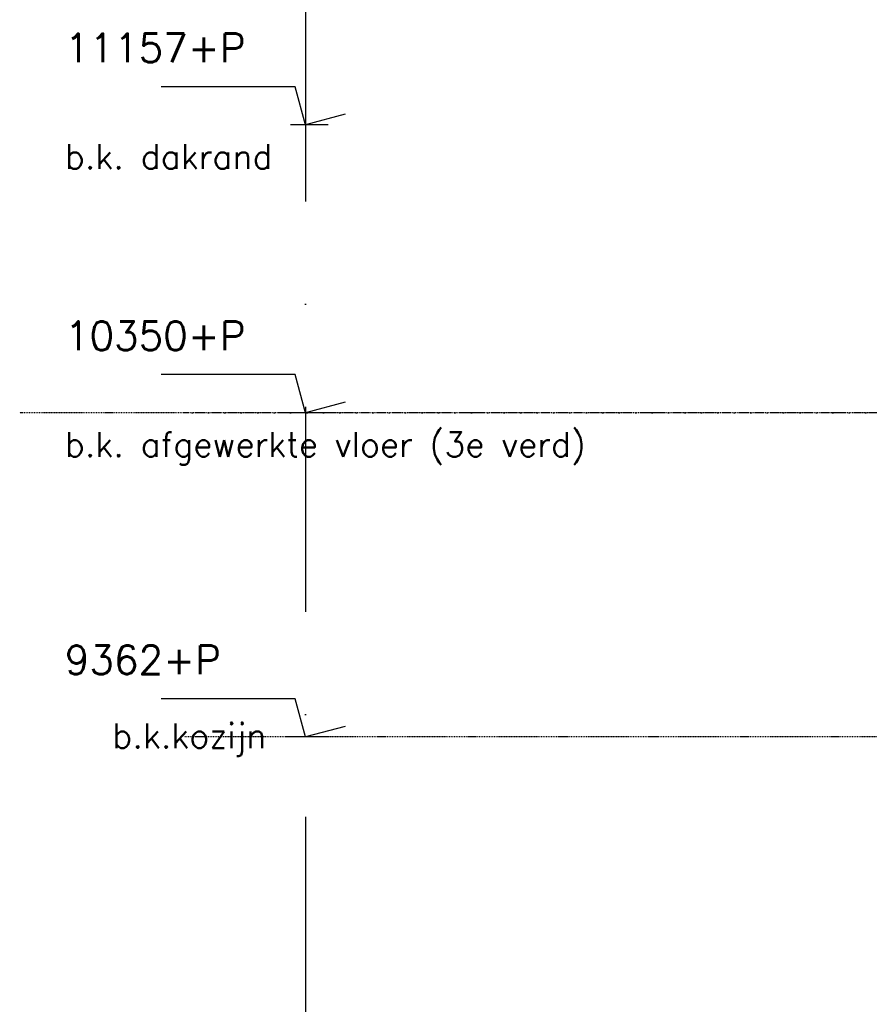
# Model space of a CAD drawing. Extents: x 149262 to 371235, y 141599 to 287858.
# Tile 39 of 60: x 149663 to 152253, y 191139 to 194139. Entities that reach past the tile are written whole.
import ezdxf

# ---------------------------------------------------------------- set-up
doc = ezdxf.new("R2010")
doc.units = 0
doc.header["$LTSCALE"] = 50
doc.header["$MEASUREMENT"] = 0
doc.linetypes.add('DASHDOT', pattern=[1, 0.5, -0.25, 0, -0.25])
doc.linetypes.add('DD1', pattern=[2.66667, 1.66667, -0.5, 0, -0.5])
doc.layers.get('0').update_dxf_attribs({"linetype": 'CONTINUOUS'})
for name, color, linetype in [('A--M01A1_MAATVOERING', 1, 'CONTINUOUS'), ('A--M01B1_HOOGTE_MAATV', 1, 'CONTINUOUS'), ('A--T01B2_HOOGTE_MAATV', 2, 'CONTINUOUS'), ('A--T01B3_HOOGTE_MAATV', 3, 'CONTINUOUS'), ('STRAMIEN', 8, 'DD1')]:
    doc.layers.add(name, color=color, linetype=linetype)
doc.styles.add('HOOGTEXT', font='ROMANS.shx', dxfattribs={"height": 2.5})

# ---------------------------------------------------------------- blocks, each defined once
blk = doc.blocks.new('HOOGTEP')
at = {"layer": 'A--M01A1_MAATVOERING'}
for p, q in [((0, 0), (0.624, 2.33)), ((0.624, 2.33), (8.794, 2.33)), ((-2.415, 0.647), (0, 0))]:
    blk.add_line(p, q, dxfattribs=at)
at = {"layer": 'A--M01B1_HOOGTE_MAATV'}
blk.add_line((-1.379, 0), (0.911, 0), dxfattribs=at)
at = {"layer": 'A--T01B2_HOOGTE_MAATV', "style": 'HOOGTEXT', "flags": 4}
blk.add_attdef('TEKST', (1.84, -0.671), '', height=1.5, dxfattribs=at)
at = {"layer": 'A--T01B3_HOOGTE_MAATV', "style": 'HOOGTEXT', "flags": 4}
blk.add_attdef('HOOGTE', (1.673, 3.819), '', height=1.75, dxfattribs=at)

msp = doc.modelspace()

# ---------------------------------------------------------------- linework, layer by layer
at = {"layer": 'STRAMIEN', "color": 8, "linetype": 'DASHDOT', "ltscale": 25}
msp.add_line((150534.1, 200460.9), (150534.1, 180318.1), dxfattribs=at)
at = {"layer": 'STRAMIEN', "color": 8, "linetype": 'DASHDOT', "ltscale": 0.1}
for p, q in [((160797, 192941.8), (149663, 192941.8)), ((160797, 191953.8), (150163, 191953.8))]:
    msp.add_line(p, q, dxfattribs=at)
at = {"layer": 'STRAMIEN', "linetype": 'DASHDOT'}
msp.add_line((160797, 192941.8), (150163, 192941.8), dxfattribs=at)

# ---------------------------------------------------------------- block references
ref = msp.add_blockref('HOOGTEP', (150534.3, 193818.8), dxfattribs=dict(xscale=-50, yscale=50, zscale=50))
ref.add_attrib('TEKST', 'b.k. dakrand', (149800.7, 193684.8), dxfattribs={"layer": 'A--T01B2_HOOGTE_MAATV', "height": 75, "style": 'HOOGTEXT', "flags": 4})
ref.add_attrib('HOOGTE', '11157+P', (149800.7, 194009.8), dxfattribs={"layer": 'A--T01B3_HOOGTE_MAATV', "height": 87.5, "style": 'HOOGTEXT', "flags": 4})
ref = msp.add_blockref('HOOGTEP', (150534.3, 192941.8), dxfattribs=dict(xscale=-50, yscale=50, zscale=50))
ref.add_attrib('TEKST', 'b.k. afgewerkte vloer (3e verd)', (149800.7, 192807.8), dxfattribs={"layer": 'A--T01B2_HOOGTE_MAATV', "height": 75, "style": 'HOOGTEXT', "flags": 4})
ref.add_attrib('HOOGTE', '10350+P', (149800.7, 193132.8), dxfattribs={"layer": 'A--T01B3_HOOGTE_MAATV', "height": 87.5, "style": 'HOOGTEXT', "flags": 4})
ref = msp.add_blockref('HOOGTEP', (150534.1, 191953.8), dxfattribs=dict(xscale=-50, yscale=50, zscale=50))
ref.add_attrib('TEKST', 'b.k.kozijn', (149945.6, 191920.2), dxfattribs={"layer": 'A--T01B2_HOOGTE_MAATV', "height": 75, "style": 'HOOGTEXT', "flags": 4})
ref.add_attrib('HOOGTE', '9362+P', (149800.4, 192144.8), dxfattribs={"layer": 'A--T01B3_HOOGTE_MAATV', "height": 87.5, "style": 'HOOGTEXT', "flags": 4})

doc.saveas('drawing.dxf')
